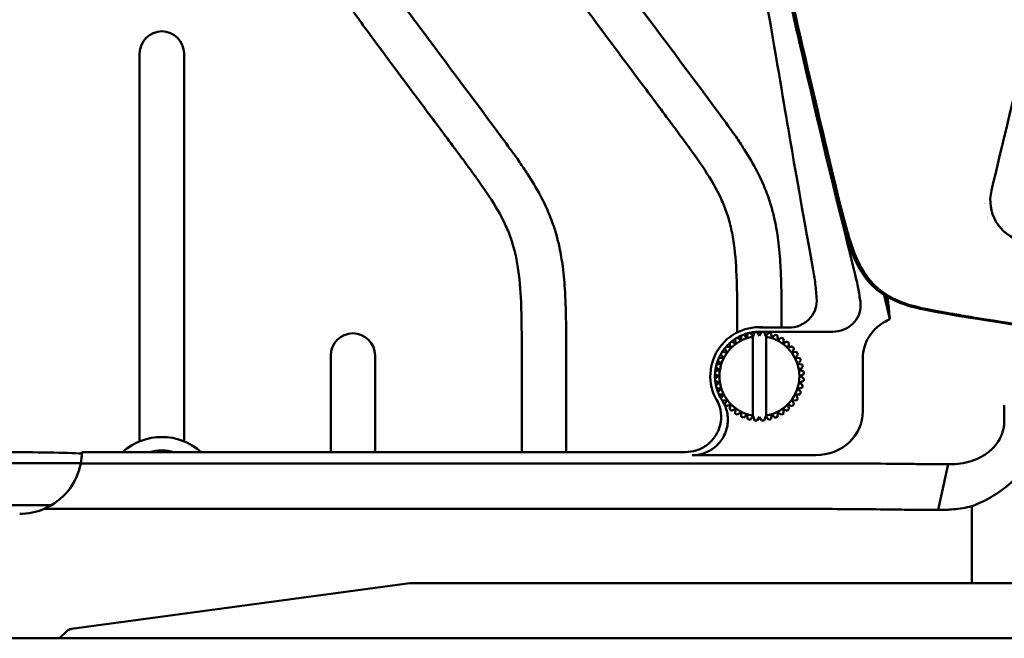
# Model space of a CAD drawing. Header units: millimetres. Extents: x 0 to 6049, y -120 to 1682.
# Tile 46 of 256: x 361 to 472, y 998 to 1068. Entities that reach past the tile are written whole.
import ezdxf

# ---------------------------------------------------------------- set-up
doc = ezdxf.new("R2010")
doc.units = ezdxf.units.MM
doc.header["$LTSCALE"] = 2
doc.layers.add('Sichtbar (ISO)', color=7, linetype='Continuous', lineweight=50)

msp = doc.modelspace()

# ---------------------------------------------------------------- linework, layer by layer
at = {"layer": 'Sichtbar (ISO)'}
for p, q in [((374.523, 1020.653), (374.523, 1064.309)), ((379.523, 1064.309), (379.523, 1020.653)), ((458.333, 1037.117), (458.973, 1034.391)), ((441.773, 1032.917), (441.773, 1033.604)), ((442.968, 1032.817), (442.968, 1032.817)), ((443.56, 1032.495), (443.739, 1032.962)), ((443.739, 1032.962), (443.739, 1032.962)), ((444.023, 1032.985), (444.273, 1032.552)), ((447.562, 1033.462), (444.273, 1033.462)), ((444.273, 1032.991), (452.518, 1032.991)), ((444.273, 1032.552), (444.523, 1032.985)), ((444.523, 1032.985), (444.523, 1032.985)), ((444.808, 1032.962), (444.987, 1032.495)), ((445.301, 1032.884), (445.301, 1032.884)), ((446.773, 1033.604), (446.773, 1033.462)), ((440.919, 1031.699), (440.919, 1031.699)), ((441.54, 1032.178), (441.54, 1032.178)), ((442.229, 1032.554), (442.229, 1032.554)), ((443.56, 1032.495), (443.523, 1032.541)), ((443.523, 1032.428), (443.523, 1023.554)), ((444.987, 1032.495), (445.023, 1032.541)), ((445.023, 1023.441), (445.023, 1032.541)), ((445.023, 1032.541), (445.023, 1032.541)), ((445.023, 1032.428), (445.023, 1023.554)), ((446.054, 1032.663), (446.054, 1032.663)), ((446.763, 1032.327), (446.763, 1032.327)), ((447.411, 1031.884), (447.411, 1031.884)), ((417.523, 1019.452), (417.523, 1030.615)), ((422.523, 1030.615), (422.523, 1019.452)), ((440.086, 1030.724), (440.584, 1030.672)), ((440.38, 1031.128), (440.38, 1031.128)), ((440.565, 1031.345), (441.048, 1031.216)), ((448.46, 1030.724), (447.963, 1030.672)), ((447.963, 1030.672), (448.46, 1030.724)), ((447.981, 1031.345), (447.981, 1031.345)), ((448.46, 1030.724), (448.46, 1030.724)), ((396.023, 1019.452), (396.023, 1030.322)), ((401.023, 1030.322), (401.023, 1019.452)), ((439.601, 1029.772), (439.601, 1029.772)), ((439.71, 1030.035), (440.21, 1030.061)), ((439.937, 1030.481), (439.937, 1030.481)), ((448.337, 1030.061), (448.836, 1030.035)), ((455.92, 1024.053), (455.92, 1029.979)), ((439.302, 1028.525), (439.302, 1028.525)), ((439.38, 1029.019), (439.38, 1029.019)), ((439.447, 1029.296), (439.447, 1029.296)), ((439.769, 1028.704), (439.769, 1028.704)), ((439.936, 1029.4), (439.936, 1029.4)), ((448.611, 1029.4), (449.1, 1029.296)), ((439.28, 1028.241), (439.28, 1028.241)), ((439.28, 1027.741), (439.28, 1027.741)), ((439.302, 1027.457), (439.302, 1027.457)), ((439.713, 1027.991), (439.713, 1027.991)), ((439.769, 1027.277), (439.769, 1027.277)), ((439.38, 1026.963), (439.38, 1026.963)), ((439.447, 1026.685), (439.447, 1026.685)), ((439.447, 1026.685), (439.447, 1026.685)), ((439.936, 1026.581), (439.447, 1026.685)), ((439.601, 1026.21), (439.601, 1026.21)), ((439.936, 1026.581), (439.936, 1026.581)), ((440.21, 1025.92), (439.71, 1025.946)), ((439.937, 1025.501), (439.937, 1025.501)), ((440.584, 1025.31), (440.086, 1025.258)), ((448.46, 1025.258), (447.963, 1025.31)), ((448.836, 1025.946), (448.337, 1025.92)), ((440.38, 1024.853), (440.38, 1024.853)), ((440.919, 1024.283), (440.919, 1024.283)), ((447.411, 1024.098), (447.411, 1024.098)), ((447.498, 1024.766), (447.981, 1024.636)), ((447.981, 1024.636), (447.498, 1024.766)), ((447.981, 1024.636), (447.981, 1024.636)), ((471.831, 1022.961), (471.831, 1024.464)), ((441.54, 1023.804), (441.54, 1023.804)), ((442.229, 1023.428), (442.229, 1023.428)), ((442.968, 1023.164), (442.968, 1023.164)), ((443.56, 1023.486), (443.523, 1023.441)), ((443.739, 1023.019), (443.56, 1023.486)), ((443.739, 1023.019), (443.739, 1023.019)), ((444.273, 1023.43), (444.023, 1022.997)), ((444.523, 1022.997), (444.273, 1023.43)), ((444.523, 1022.997), (444.523, 1022.997)), ((444.987, 1023.486), (444.808, 1023.019)), ((444.987, 1023.486), (445.023, 1023.441)), ((445.023, 1023.441), (445.023, 1023.441)), ((445.301, 1023.098), (445.301, 1023.098)), ((446.054, 1023.319), (446.054, 1023.319)), ((446.763, 1023.655), (446.763, 1023.655)), ((368.023, 1019.452), (435.962, 1019.452)), ((436.721, 1019.098), (450.618, 1019.098)), ((367.903, 1018.2), (353.523, 1018.2)), ((367.9, 1018.181), (450.219, 1018.181)), ((465.51, 1018.076), (464.394, 1012.945)), ((353.523, 1013.491), (364.629, 1013.491)), ((363.767, 1013.051), (450.219, 1013.051)), ((363.767, 1013.051), (363.767, 1013.051)), ((468.172, 1013.35), (468.172, 1004.691)), ((366.86, 999.539), (404.916, 1004.691)), ((404.916, 1004.691), (450.219, 1004.691)), ((450.219, 1004.691), (458.937, 1004.691)), ((466.117, 1004.691), (458.937, 1004.691)), ((468.172, 1004.691), (466.117, 1004.691)), ((535.875, 1004.691), (468.172, 1004.691)), ((365.504, 998.491), (327.023, 998.491)), ((366.28, 999.255), (365.504, 998.491)), ((365.504, 998.491), (371.721, 998.491)), ((371.721, 998.491), (384.523, 998.491)), ((384.523, 998.491), (619.523, 998.491))]:
    msp.add_line(p, q, dxfattribs=at)
for centre, radius, start, end in [((377.023, 1064.309), 2.5, 0, 180), ((467.023, 1050.491), 4, 26.25252, 26.25429), ((467.023, 1050.491), 4, 311.19382, 311.19477), ((467.023, 1050.491), 4, 321.64499, 321.64661), ((467.023, 1050.491), 5.5, 302.30501, 302.3052), ((398.523, 1030.322), 2.5, 0, 180), ((444.273, 1027.991), 5.524, 82.10383, 213.77581), ((444.273, 1027.991), 5, 105.13404, 110.866), ((444.273, 1027.991), 5, 101.86598, 105.13402), ((444.273, 1027.991), 5, 96.13404, 101.866), ((444.273, 1027.991), 5, 92.86598, 96.13402), ((444.273, 1027.991), 5, 89.99968, 92.86551), ((444.273, 1027.991), 5, 83.86598, 87.13402), ((444.273, 1027.991), 5, 74.86598, 78.13402), ((444.273, 1027.991), 4.5, 99.59407, 260.40593), ((444.273, 1027.991), 5, 132.13403, 137.866), ((444.273, 1027.991), 5, 128.86598, 132.13402), ((444.273, 1027.991), 5, 123.13403, 128.866), ((444.273, 1027.991), 5, 119.86598, 123.13402), ((444.273, 1027.991), 5, 114.13403, 119.866), ((444.273, 1027.991), 5, 110.86598, 114.13402), ((444.273, 1027.991), 4.5, 279.59407, 80.40593), ((444.273, 1027.991), 5, 65.86598, 69.13402), ((444.273, 1027.991), 5, 56.86598, 60.13402), ((444.273, 1027.991), 5, 47.86598, 51.13402), ((444.273, 1027.991), 5, 146.86598, 150.13402), ((444.273, 1027.991), 5, 141.13403, 146.866), ((444.273, 1027.991), 5, 137.86598, 141.13402), ((444.273, 1027.991), 5, 38.86598, 42.13402), ((444.273, 1027.991), 5, 29.86598, 33.13402), ((444.273, 1027.991), 5, 159.13402, 164.86599), ((444.273, 1027.991), 5, 155.86598, 159.13402), ((444.273, 1027.991), 5, 150.13403, 155.86599), ((444.273, 1027.991), 5, 20.86598, 24.13402), ((444.273, 1027.991), 5, 173.86598, 177.13402), ((444.273, 1027.991), 5, 168.13402, 173.86599), ((444.273, 1027.991), 5, 164.86598, 168.13402), ((444.273, 1027.991), 5, 11.86598, 15.13402), ((444.273, 1027.991), 5, 2.86598, 6.13402), ((444.273, 1027.991), 5, 177.13402, 182.86599), ((444.273, 1027.991), 5, 182.86598, 186.13402), ((444.273, 1027.991), 5, 186.13402, 191.86598), ((444.273, 1027.991), 5, 353.86598, 357.13402), ((444.273, 1027.991), 5, 191.86598, 195.13402), ((444.273, 1027.991), 5, 195.13401, 200.86598), ((444.273, 1027.991), 5, 200.86598, 204.13402), ((444.273, 1027.991), 5, 335.86598, 339.13402), ((444.273, 1027.991), 5, 344.86598, 348.13402), ((444.273, 1027.991), 5, 204.13401, 209.86598), ((444.273, 1027.991), 5, 209.86598, 213.13402), ((444.273, 1027.991), 5, 326.86598, 330.13402), ((444.273, 1027.991), 5, 218.86598, 222.13402), ((444.273, 1027.991), 5, 227.86598, 231.13402), ((444.273, 1027.991), 5, 308.86598, 312.13402), ((444.273, 1027.991), 5, 317.86598, 321.13402), ((444.273, 1027.991), 5, 236.86598, 240.13402), ((444.273, 1027.991), 5, 245.86598, 249.13402), ((444.273, 1027.991), 5, 254.86598, 258.13402), ((444.273, 1027.991), 5, 263.86598, 267.13402), ((444.273, 1027.991), 5, 272.86598, 276.13402), ((444.273, 1027.991), 5, 281.86598, 285.13402), ((444.273, 1027.991), 5, 290.86598, 294.13402), ((444.273, 1027.991), 5, 299.86598, 303.13402), ((377.023, 1014.491), 6.65, 48.24275, 131.75725), ((377.023, 1014.491), 5.15, 74.41796, 105.58204), ((361.023, 1019.491), 7, 270.00009, 293.07291), ((361.023, 1019.491), 7, 270, 293.07291)]:
    msp.add_arc(centre, radius, start, end, dxfattribs=at)
for centre, major_axis, ratio, start_param, end_param in [((450.568, 1024.1), (5.341, -0.366), 0.9340121, 4.7856883, 6.3472179), ((359.023, 1019.177), (10, 0), 0.0261859, 0.4516806, 1.5707954), ((361.023, 1019.491), (-4.95, -4.95), 0.9999629, 2.1680268, 2.3505739), ((361.023, 1019.491), (-4.95, -4.95), 0.9999629, 2.170735, 2.3276192), ((361.023, 1019.491), (-4.95, -4.95), 0.9999995, 1.1880997, 2.1680364), ((366.998, 998.548), (-1.015, 0), 0.9848078, 4.8489904, 5.4977871)]:
    msp.add_ellipse(centre, major_axis=major_axis, ratio=ratio, start_param=start_param, end_param=end_param, dxfattribs=at)
for points, knots in [([(440.513, 1096.95), (441.556, 1090.857), (443.026, 1082.306), (447.563, 1055.637), (447.711, 1054.435), (450.297, 1040.156)], [-8.1157088, -8.1157088, -8.1157088, -8.1157088, -4.3532592, -4.3532592, -0.0000019, -0.0000019, -0.0000019, -0.0000019]), ([(451.11, 1055.605), (450.359, 1058.783), (449.539, 1062.324), (446.155, 1076.958), (443.597, 1088.051), (441.613, 1096.846)], [-2.3383381, -2.3383381, -2.3383381, -2.3383381, -1.7084464, -1.7084464, -0.7115825, -0.7115825, -0.7115825, -0.7115825]), ([(499.124, 1029.916), (465.392, 1034.858), (459.134, 1035.899), (455.023, 1039.72), (452.88, 1047.691), (444.37, 1084.7), (441.618, 1096.847)], [0, 0, 0, 0, 0.21405303, 0.43408641, 0.6541198, 0.85655559, 0.85655559, 0.85655559, 0.85655559]), ([(441.847, 1096.851), (442.443, 1094.215), (443.142, 1091.139), (445.231, 1082.007), (446.589, 1076.109), (449.816, 1062.178), (452.866, 1049.089), (454.363, 1043.575), (454.868, 1041.763), (456.442, 1038.992), (457.168, 1038.214), (458.763, 1036.975), (459.711, 1036.522), (461.337, 1035.937), (462.339, 1035.667), (465.248, 1035.138), (465.835, 1035.036), (466.894, 1034.854), (467.598, 1034.734), (472.044, 1034.006), (477.373, 1033.19), (488.59, 1031.499), (495.41, 1030.479), (499.068, 1029.932)], [1.217043, 1.217043, 1.217043, 1.217043, 1.4523194, 1.4523194, 1.8115892, 1.8115892, 2.3558863, 2.3558863, 2.6151444, 2.6151444, 2.8040703, 2.8040703, 3.0213243, 3.0213243, 3.2054765, 3.2054765, 3.2452879, 3.2452879, 3.3076477, 3.3076477, 3.6138421, 3.6138421, 3.8534202, 3.8534202, 3.8534202, 3.8534202]), ([(470.387, 1048.89), (471.671, 1054.238), (472.953, 1059.576), (474.231, 1064.903), (475.51, 1070.23), (476.786, 1075.546), (478.06, 1080.852), (478.118, 1081.093), (478.175, 1081.334), (478.233, 1081.575), (479.449, 1086.639), (480.662, 1091.693), (481.874, 1096.737)], [0, 0, 0, 0, 0.3333333, 0.3333333, 0.3333333, 0.6666667, 0.6666667, 0.6666667, 0.6818087, 0.6818087, 0.6818087, 1, 1, 1, 1]), ([(441.773, 1033.604), (441.773, 1035.516), (441.78, 1038.799), (441.489, 1042.697), (441.021, 1045.011), (440.57, 1046.522), (439.747, 1048.576), (438.443, 1050.774), (437.066, 1052.756), (435.968, 1054.271), (434.177, 1056.687), (430.511, 1061.616), (426.714, 1066.672), (423.206, 1071.447), (421.17, 1074.426), (419.633, 1077.454), (418.719, 1080.53), (418.399, 1083.13), (418.269, 1086.407), (418.273, 1088.431), (418.273, 1089.766)], [0, 0, 0, 0, 0.0912872, 0.1566356, 0.1863172, 0.2037018, 0.2318928, 0.2915926, 0.325185, 0.3469854, 0.3807659, 0.4685168, 0.6397604, 0.6820993, 0.7508886, 0.8116364, 0.843424, 0.9034672, 0.9362744, 1, 1, 1, 1]), ([(423.273, 1089.766), (423.273, 1088.393), (423.27, 1086.547), (423.37, 1084.049), (423.525, 1082.366), (423.871, 1080.63), (424.463, 1078.999), (425.341, 1077.311), (426.452, 1075.549), (427.785, 1073.646), (429.368, 1071.493), (433.295, 1066.209), (437.43, 1060.705), (441.187, 1055.6), (442.655, 1053.426), (443.897, 1051.368), (444.976, 1049.062), (445.643, 1047.074), (446.093, 1045.239), (446.451, 1043.085), (446.659, 1040.629), (446.777, 1037.39), (446.773, 1035.114), (446.773, 1033.604)], [0, 0, 0, 0, 0.0655172, 0.0881031, 0.1192752, 0.1461621, 0.1723561, 0.201837, 0.2367426, 0.2716348, 0.3125572, 0.3640755, 0.5854125, 0.6406541, 0.6661473, 0.7104263, 0.7551941, 0.7873139, 0.8103575, 0.8453065, 0.8914211, 0.9279006, 1, 1, 1, 1]), ([(417.523, 1030.615), (417.523, 1032.528), (417.53, 1035.811), (417.239, 1039.709), (416.771, 1042.023), (416.32, 1043.534), (415.497, 1045.588), (414.193, 1047.786), (412.816, 1049.768), (411.718, 1051.283), (409.927, 1053.699), (406.261, 1058.628), (402.464, 1063.684), (398.956, 1068.459), (396.92, 1071.438), (395.383, 1074.466), (394.469, 1077.542), (394.149, 1080.142), (394.019, 1083.419), (394.023, 1085.443), (394.023, 1086.778)], [0, 0, 0, 0, 0.0912872, 0.1566356, 0.1863172, 0.2037018, 0.2318928, 0.2915926, 0.325185, 0.3469854, 0.3807659, 0.4685168, 0.6397604, 0.6820993, 0.7508886, 0.8116364, 0.843424, 0.9034672, 0.9362744, 1, 1, 1, 1]), ([(399.023, 1086.778), (399.023, 1085.405), (399.02, 1083.559), (399.12, 1081.061), (399.275, 1079.378), (399.621, 1077.642), (400.213, 1076.011), (401.091, 1074.323), (402.202, 1072.561), (403.535, 1070.658), (405.118, 1068.505), (409.045, 1063.221), (413.18, 1057.717), (416.937, 1052.612), (418.405, 1050.438), (419.647, 1048.379), (420.726, 1046.074), (421.393, 1044.086), (421.843, 1042.251), (422.201, 1040.097), (422.409, 1037.641), (422.527, 1034.401), (422.523, 1032.126), (422.523, 1030.615)], [0, 0, 0, 0, 0.0655172, 0.0881031, 0.1192752, 0.1461621, 0.1723561, 0.201837, 0.2367426, 0.2716348, 0.3125572, 0.3640755, 0.5854125, 0.6406541, 0.6661473, 0.7104263, 0.7551941, 0.7873139, 0.8103575, 0.8453065, 0.8914211, 0.9279006, 1, 1, 1, 1]), ([(473.723, 1043.211), (472.557, 1043.54), (471.51, 1044.349), (470.899, 1045.399), (470.287, 1046.448), (470.11, 1047.737), (470.387, 1048.89)], [0, 0, 0, 0, 0.5, 0.5, 0.5, 1, 1, 1, 1]), ([(450.72, 1036.589), (450.686, 1037.186), (450.634, 1037.781), (450.492, 1038.971), (450.403, 1039.565), (450.297, 1040.156)], [-0.3594688, -0.3594688, -0.3594688, -0.3594688, -0.18012366, -0.18012366, -0.0000019, -0.0000019, -0.0000019, -0.0000019]), ([(455.642, 1036.345), (455.57, 1036.867), (455.484, 1037.386), (455.286, 1038.419), (455.173, 1038.933), (455.047, 1039.444)], [0.00000226, 0.00000226, 0.00000226, 0.00000226, 0.15785096, 0.15785096, 0.31569903, 0.31569903, 0.31569903, 0.31569903]), ([(450.72, 1036.589), (450.723, 1036.547), (450.724, 1036.505), (450.725, 1036.464), (450.73, 1036.101), (450.646, 1035.674), (450.363, 1034.996), (450.109, 1034.628), (449.565, 1034.098), (449.174, 1033.847), (448.44, 1033.552), (447.965, 1033.462), (447.562, 1033.462)], [-0.01229053, -0.01229053, -0.01229053, -0.01229053, 0, 0, 0, 0.10878537, 0.10878537, 0.22048454, 0.22048454, 0.33672611, 0.33672611, 0.45762173, 0.45762173, 0.45762173, 0.45762173]), ([(455.642, 1036.345), (455.657, 1036.225), (455.667, 1036.105), (455.669, 1035.992), (455.673, 1035.629), (455.59, 1035.202), (455.307, 1034.523), (455.054, 1034.155), (454.511, 1033.625), (454.121, 1033.375), (453.391, 1033.081), (452.919, 1032.991), (452.518, 1032.991)], [1.80021845, 1.80021845, 1.80021845, 1.80021845, 1.83413212, 1.83413212, 1.83413212, 1.94306783, 1.94306783, 2.05470501, 2.05470501, 2.17058117, 2.17058117, 2.29081775, 2.29081775, 2.29081775, 2.29081775]), ([(458.85, 1035.668), (458.85, 1035.697), (458.845, 1035.744), (458.825, 1035.893), (458.807, 1036.002), (458.745, 1036.349), (458.692, 1036.62), (458.627, 1036.94)], [0.00002184, 0.00002184, 0.00002184, 0.00002184, 0.07551287, 0.07551287, 0.16880994, 0.16880994, 0.31338762, 0.31338762, 0.31338762, 0.31338762]), ([(458.973, 1034.391), (458.932, 1034.691), (458.901, 1034.951), (458.86, 1035.374), (458.85, 1035.544), (458.85, 1035.668)], [-0.66749659, -0.66749659, -0.66749659, -0.66749659, -0.32759545, -0.32759545, -0.00000214, -0.00000214, -0.00000214, -0.00000214]), ([(455.92, 1029.979), (455.92, 1030.431), (455.985, 1030.88), (456.253, 1031.782), (456.466, 1032.224), (457.015, 1033.02), (457.344, 1033.369), (458.1, 1033.967), (458.523, 1034.209), (458.973, 1034.391)], [-0.57164505, -0.57164505, -0.57164505, -0.57164505, -0.43594971, -0.43594971, -0.28910683, -0.28910683, -0.14561376, -0.14561376, -0.00000685, -0.00000685, -0.00000685, -0.00000685]), ([(442.968, 1032.817), (442.956, 1032.761), (442.932, 1032.65), (442.898, 1032.487), (442.875, 1032.381), (442.864, 1032.328)], [0, 0, 0, 0, 0.33333333, 0.66666667, 0.9998945, 0.9998945, 0.9998945, 0.9998945]), ([(443.739, 1032.962), (443.718, 1032.909), (443.678, 1032.803), (443.618, 1032.647), (443.579, 1032.546), (443.56, 1032.495)], [0, 0, 0, 0, 0.33333333, 0.66666667, 0.99991036, 0.99991036, 0.99991036, 0.99991036]), ([(444.523, 1032.985), (444.495, 1032.935), (444.438, 1032.837), (444.355, 1032.692), (444.3, 1032.598), (444.273, 1032.552)], [0, 0, 0, 0, 0.33333333, 0.66666667, 0.99989868, 0.99989868, 0.99989868, 0.99989868]), ([(445.301, 1032.884), (445.265, 1032.839), (445.194, 1032.751), (445.089, 1032.622), (445.021, 1032.537), (444.987, 1032.495)], [0, 0, 0, 0, 0.33333333, 0.66666667, 0.9998895, 0.9998895, 0.9998895, 0.9998895]), ([(440.919, 1031.699), (440.934, 1031.643), (440.963, 1031.534), (441.006, 1031.373), (441.034, 1031.268), (441.048, 1031.216)], [0, 0, 0, 0, 0.33333333, 0.66666667, 0.99996588, 0.99996588, 0.99996588, 0.99996588]), ([(441.54, 1032.178), (441.546, 1032.121), (441.558, 1032.008), (441.576, 1031.842), (441.587, 1031.734), (441.593, 1031.681)], [0, 0, 0, 0, 0.33333333, 0.66666667, 0.99994042, 0.99994042, 0.99994042, 0.99994042]), ([(442.229, 1032.554), (442.226, 1032.497), (442.22, 1032.383), (442.211, 1032.217), (442.206, 1032.108), (442.203, 1032.055)], [0, 0, 0, 0, 0.33333333, 0.66666667, 0.99991643, 0.99991643, 0.99991643, 0.99991643]), ([(446.054, 1032.663), (446.012, 1032.625), (445.927, 1032.549), (445.803, 1032.437), (445.723, 1032.364), (445.683, 1032.328)], [0, 0, 0, 0, 0.33333333, 0.66666667, 0.99983712, 0.99983712, 0.99983712, 0.99983712]), ([(446.763, 1032.327), (446.715, 1032.296), (446.62, 1032.234), (446.48, 1032.143), (446.389, 1032.084), (446.344, 1032.055)], [0, 0, 0, 0, 0.33333333, 0.66666667, 0.99983213, 0.99983213, 0.99983213, 0.99983213]), ([(447.411, 1031.884), (447.358, 1031.861), (447.255, 1031.814), (447.103, 1031.747), (447.003, 1031.702), (446.954, 1031.681)], [0, 0, 0, 0, 0.33333333, 0.66666667, 0.99983128, 0.99983128, 0.99983128, 0.99983128]), ([(440.38, 1031.128), (440.404, 1031.076), (440.45, 1030.972), (440.517, 1030.82), (440.562, 1030.721), (440.584, 1030.672)], [0, 0, 0, 0, 0.33333333, 0.66666667, 0.99999218, 0.99999218, 0.99999218, 0.99999218]), ([(447.981, 1031.345), (447.926, 1031.33), (447.816, 1031.301), (447.655, 1031.258), (447.55, 1031.23), (447.498, 1031.216)], [0, 0, 0, 0, 0.33333333, 0.66666667, 0.99983458, 0.99983458, 0.99983458, 0.99983458]), ([(439.472, 1025.367), (439.668, 1025.009), (439.807, 1024.624), (439.977, 1023.768), (439.987, 1023.3), (439.839, 1022.335), (439.665, 1021.849), (439.141, 1020.966), (438.794, 1020.577), (438.018, 1019.988), (437.607, 1019.775), (436.778, 1019.514), (436.371, 1019.452), (435.962, 1019.452)], [0.000001, 0.000001, 0.000001, 0.000001, 0.12232061, 0.12232061, 0.26173104, 0.26173104, 0.41522073, 0.41522073, 0.56986661, 0.56986661, 0.70768083, 0.70768083, 0.83045785, 0.83045785, 0.83045785, 0.83045785]), ([(436.721, 1019.098), (437.146, 1019.098), (437.569, 1019.166), (438.444, 1019.453), (438.882, 1019.694), (439.662, 1020.335), (439.992, 1020.734), (440.482, 1021.636), (440.638, 1022.13), (440.753, 1023.132), (440.717, 1023.63), (440.483, 1024.521), (440.31, 1024.914), (440.078, 1025.271)], [0.00001565, 0.00001565, 0.00001565, 0.00001565, 0.1275597, 0.1275597, 0.27629712, 0.27629712, 0.43036234, 0.43036234, 0.58436241, 0.58436241, 0.73294525, 0.73294525, 0.86076689, 0.86076689, 0.86076689, 0.86076689]), ([(440.21, 1025.92), (440.18, 1025.875), (440.121, 1025.784), (440.03, 1025.644), (439.969, 1025.549), (439.937, 1025.501)], [0.00000102, 0.00000102, 0.00000102, 0.00000102, 0.33333333, 0.66666667, 1, 1, 1, 1]), ([(440.584, 1025.31), (440.562, 1025.261), (440.517, 1025.162), (440.45, 1025.009), (440.404, 1024.906), (440.38, 1024.853)], [0.00002745, 0.00002745, 0.00002745, 0.00002745, 0.33333333, 0.66666667, 1, 1, 1, 1]), ([(441.048, 1024.766), (441.034, 1024.714), (441.006, 1024.609), (440.963, 1024.448), (440.934, 1024.338), (440.919, 1024.283)], [0.0000532, 0.0000532, 0.0000532, 0.0000532, 0.33333333, 0.66666667, 1, 1, 1, 1]), ([(441.593, 1024.301), (441.587, 1024.248), (441.576, 1024.139), (441.558, 1023.974), (441.546, 1023.861), (441.54, 1023.804)], [0.00007764, 0.00007764, 0.00007764, 0.00007764, 0.33333333, 0.66666667, 1, 1, 1, 1]), ([(446.954, 1024.301), (447.003, 1024.279), (447.103, 1024.235), (447.255, 1024.167), (447.358, 1024.121), (447.411, 1024.098)], [0.00016679, 0.00016679, 0.00016679, 0.00016679, 0.33333333, 0.66666667, 1, 1, 1, 1]), ([(471.842, 1024.742), (471.839, 1024.696), (471.836, 1024.65), (471.832, 1024.557), (471.831, 1024.51), (471.831, 1024.464)], [-0.027892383, -0.027892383, -0.027892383, -0.027892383, -0.013947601, -0.013947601, -0.000003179, -0.000003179, -0.000003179, -0.000003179]), ([(442.203, 1023.927), (442.206, 1023.873), (442.211, 1023.765), (442.22, 1023.598), (442.226, 1023.485), (442.229, 1023.428)], [0.00010018, 0.00010018, 0.00010018, 0.00010018, 0.33333333, 0.66666667, 1, 1, 1, 1]), ([(442.864, 1023.653), (442.875, 1023.601), (442.898, 1023.494), (442.932, 1023.331), (442.956, 1023.22), (442.968, 1023.164)], [0.00012024, 0.00012024, 0.00012024, 0.00012024, 0.33333333, 0.66666667, 1, 1, 1, 1]), ([(443.56, 1023.486), (443.579, 1023.436), (443.618, 1023.335), (443.678, 1023.179), (443.718, 1023.073), (443.739, 1023.019)], [0.00009862, 0.00009862, 0.00009862, 0.00009862, 0.33333333, 0.66666667, 1, 1, 1, 1]), ([(444.273, 1023.43), (444.3, 1023.384), (444.355, 1023.289), (444.438, 1023.145), (444.495, 1023.047), (444.523, 1022.997)], [0.00010848, 0.00010848, 0.00010848, 0.00010848, 0.33333333, 0.66666667, 1, 1, 1, 1]), ([(444.987, 1023.486), (445.021, 1023.444), (445.089, 1023.36), (445.194, 1023.23), (445.265, 1023.142), (445.301, 1023.098)], [0.00011566, 0.00011566, 0.00011566, 0.00011566, 0.33333333, 0.66666667, 1, 1, 1, 1]), ([(445.683, 1023.653), (445.723, 1023.617), (445.803, 1023.545), (445.927, 1023.433), (446.012, 1023.357), (446.054, 1023.319)], [0.0001671, 0.0001671, 0.0001671, 0.0001671, 0.33333333, 0.66666667, 1, 1, 1, 1]), ([(446.344, 1023.927), (446.389, 1023.898), (446.48, 1023.839), (446.62, 1023.748), (446.715, 1023.686), (446.763, 1023.655)], [0.00016903, 0.00016903, 0.00016903, 0.00016903, 0.33333333, 0.66666667, 1, 1, 1, 1]), ([(471.719, 1021.967), (471.758, 1022.13), (471.786, 1022.294), (471.824, 1022.627), (471.833, 1022.794), (471.831, 1022.961)], [-0.1003904, -0.1003904, -0.1003904, -0.1003904, -0.05017966, -0.05017966, -0.00000996, -0.00000996, -0.00000996, -0.00000996]), ([(466.317, 1018.098), (466.713, 1018.128), (467.102, 1018.184), (467.897, 1018.362), (468.301, 1018.487), (468.861, 1018.723), (469.027, 1018.801), (469.493, 1019.047), (469.786, 1019.234), (470.264, 1019.611), (470.455, 1019.785), (470.879, 1020.239), (471.12, 1020.554), (471.409, 1021.091), (471.486, 1021.258), (471.584, 1021.514), (471.614, 1021.6), (471.671, 1021.78), (471.697, 1021.873), (471.719, 1021.967)], [-0.82949159, -0.82949159, -0.82949159, -0.82949159, -0.67822086, -0.67822086, -0.52162523, -0.52162523, -0.45475152, -0.45475152, -0.33047709, -0.33047709, -0.23861914, -0.23861914, -0.11156076, -0.11156076, -0.05662532, -0.05662532, -0.02906672, -0.02906672, -0.0000258, -0.0000258, -0.0000258, -0.0000258]), ([(475.706, 1021.135), (475.586, 1020.588), (475.37, 1019.817), (474.293, 1017.852), (473.74, 1017.177), (472.753, 1016.124), (471.995, 1015.43), (470.079, 1014.189), (469.142, 1013.722), (468.172, 1013.35)], [0.00028891, 0.00028891, 0.00028891, 0.00028891, 0.16785162, 0.16785162, 0.32549188, 0.32549188, 0.51194612, 0.51194612, 0.66666481, 0.66666481, 0.66666481, 0.66666481]), ([(461.173, 1018.116), (459.468, 1018.137), (457.685, 1018.154), (453.993, 1018.176), (452.113, 1018.181), (450.219, 1018.181)], [0.0001086, 0.0001086, 0.0001086, 0.0001086, 0.5683735, 0.5683735, 1.1366001, 1.1366001, 1.1366001, 1.1366001]), ([(465.51, 1018.076), (464.762, 1018.081), (464.023, 1018.086), (462.574, 1018.099), (461.865, 1018.107), (461.173, 1018.116)], [0.00008023, 0.00008023, 0.00008023, 0.00008023, 0.23014246, 0.23014246, 0.46024313, 0.46024313, 0.46024313, 0.46024313]), ([(466.317, 1018.098), (466.18, 1018.088), (466.044, 1018.082), (465.775, 1018.074), (465.642, 1018.074), (465.51, 1018.076)], [0.000010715, 0.000010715, 0.000010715, 0.000010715, 0.046683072, 0.046683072, 0.093445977, 0.093445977, 0.093445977, 0.093445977]), ([(450.219, 1013.051), (451.724, 1013.053), (453.224, 1013.044), (456.158, 1013.022), (457.582, 1013.008), (458.937, 1012.985)], [0.00006929, 0.00006929, 0.00006929, 0.00006929, 0.45151771, 0.45151771, 0.90300658, 0.90300658, 0.90300658, 0.90300658]), ([(458.937, 1012.985), (459.806, 1012.974), (460.698, 1012.966), (462.522, 1012.953), (463.451, 1012.948), (464.394, 1012.945)], [-0.57940336, -0.57940336, -0.57940336, -0.57940336, -0.28972202, -0.28972202, -0.00004197, -0.00004197, -0.00004197, -0.00004197]), ([(464.394, 1012.945), (464.679, 1012.943), (464.966, 1012.948), (465.54, 1012.969), (465.829, 1012.986), (466.117, 1013.009)], [-0.17560556, -0.17560556, -0.17560556, -0.17560556, -0.08788565, -0.08788565, -0.00004746, -0.00004746, -0.00004746, -0.00004746]), ([(466.117, 1013.009), (466.486, 1013.044), (466.814, 1013.086), (467.501, 1013.2), (467.838, 1013.269), (468.172, 1013.35)], [-0.21089372, -0.21089372, -0.21089372, -0.21089372, -0.10378081, -0.10378081, -0.000001, -0.000001, -0.000001, -0.000001])]:
    msp.add_open_spline(points, degree=3, knots=knots, dxfattribs=at)
for points in [[(455.047, 1039.444), (454.272, 1042.581), (453.66, 1045.065), (453.138, 1047.197)], [(442.864, 1032.328), (442.875, 1032.381), (442.898, 1032.487), (442.932, 1032.65), (442.956, 1032.761), (442.968, 1032.817)], [(443.245, 1032.884), (443.277, 1032.845), (443.34, 1032.767), (443.433, 1032.653), (443.493, 1032.578), (443.523, 1032.541)], [(445.023, 1032.541), (445.053, 1032.578), (445.114, 1032.653), (445.207, 1032.767), (445.27, 1032.845), (445.301, 1032.884)], [(445.579, 1032.817), (445.591, 1032.761), (445.614, 1032.65), (445.649, 1032.487), (445.672, 1032.381), (445.683, 1032.328)], [(441.048, 1031.216), (441.035, 1031.268), (441.006, 1031.373), (440.963, 1031.534), (440.934, 1031.643), (440.919, 1031.699)], [(441.136, 1031.884), (441.188, 1031.861), (441.292, 1031.814), (441.444, 1031.747), (441.543, 1031.702), (441.593, 1031.681)], [(441.593, 1031.681), (441.587, 1031.734), (441.576, 1031.842), (441.558, 1032.008), (441.546, 1032.121), (441.54, 1032.178)], [(441.783, 1032.327), (441.832, 1032.296), (441.927, 1032.234), (442.066, 1032.143), (442.158, 1032.084), (442.203, 1032.054)], [(442.203, 1032.054), (442.206, 1032.108), (442.211, 1032.217), (442.22, 1032.383), (442.226, 1032.497), (442.229, 1032.554)], [(442.492, 1032.663), (442.535, 1032.625), (442.619, 1032.549), (442.743, 1032.437), (442.824, 1032.364), (442.864, 1032.328)], [(445.683, 1032.328), (445.723, 1032.364), (445.803, 1032.437), (445.927, 1032.549), (446.012, 1032.625), (446.054, 1032.663)], [(446.318, 1032.554), (446.321, 1032.497), (446.327, 1032.383), (446.335, 1032.217), (446.341, 1032.108), (446.344, 1032.054)], [(446.344, 1032.054), (446.389, 1032.084), (446.48, 1032.143), (446.62, 1032.234), (446.715, 1032.296), (446.763, 1032.327)], [(447.006, 1032.178), (447, 1032.121), (446.989, 1032.008), (446.971, 1031.842), (446.96, 1031.734), (446.954, 1031.681)], [(446.954, 1031.681), (447.003, 1031.702), (447.103, 1031.747), (447.255, 1031.814), (447.358, 1031.861), (447.411, 1031.884)], [(447.628, 1031.699), (447.613, 1031.643), (447.583, 1031.534), (447.54, 1031.373), (447.512, 1031.268), (447.498, 1031.216)], [(440.584, 1030.672), (440.562, 1030.721), (440.518, 1030.82), (440.45, 1030.972), (440.404, 1031.076), (440.38, 1031.128)], [(447.498, 1031.216), (447.55, 1031.23), (447.655, 1031.258), (447.816, 1031.301), (447.926, 1031.33), (447.981, 1031.345)], [(448.166, 1031.128), (448.143, 1031.076), (448.097, 1030.972), (448.029, 1030.82), (447.985, 1030.721), (447.963, 1030.672)], [(439.601, 1029.772), (439.64, 1029.729), (439.715, 1029.645), (439.827, 1029.521), (439.9, 1029.44), (439.936, 1029.4)], [(439.936, 1029.4), (439.9, 1029.44), (439.827, 1029.521), (439.716, 1029.645), (439.64, 1029.729), (439.601, 1029.772)], [(439.937, 1030.481), (439.969, 1030.433), (440.03, 1030.337), (440.121, 1030.198), (440.18, 1030.106), (440.21, 1030.061)], [(440.21, 1030.061), (440.18, 1030.106), (440.121, 1030.198), (440.03, 1030.337), (439.969, 1030.433), (439.937, 1030.481)], [(448.609, 1030.481), (448.578, 1030.433), (448.516, 1030.337), (448.426, 1030.198), (448.366, 1030.106), (448.337, 1030.061)], [(448.945, 1029.772), (448.907, 1029.729), (448.831, 1029.645), (448.72, 1029.521), (448.647, 1029.44), (448.611, 1029.4)], [(439.769, 1028.704), (439.718, 1028.685), (439.617, 1028.646), (439.461, 1028.586), (439.355, 1028.546), (439.302, 1028.525)], [(439.302, 1028.525), (439.355, 1028.546), (439.461, 1028.586), (439.617, 1028.646), (439.719, 1028.685), (439.769, 1028.704)], [(439.38, 1029.019), (439.425, 1028.983), (439.513, 1028.911), (439.642, 1028.807), (439.727, 1028.738), (439.769, 1028.704)], [(439.769, 1028.704), (439.727, 1028.738), (439.642, 1028.807), (439.513, 1028.911), (439.425, 1028.983), (439.38, 1029.019)], [(439.936, 1029.4), (439.883, 1029.389), (439.777, 1029.366), (439.614, 1029.332), (439.503, 1029.308), (439.447, 1029.296)], [(439.447, 1029.296), (439.503, 1029.308), (439.614, 1029.332), (439.777, 1029.366), (439.883, 1029.389), (439.936, 1029.4)], [(449.167, 1029.019), (449.122, 1028.983), (449.034, 1028.911), (448.904, 1028.807), (448.82, 1028.738), (448.778, 1028.704)], [(448.778, 1028.704), (448.828, 1028.685), (448.93, 1028.646), (449.085, 1028.586), (449.191, 1028.546), (449.245, 1028.525)], [(439.28, 1028.241), (439.329, 1028.212), (439.427, 1028.155), (439.572, 1028.072), (439.666, 1028.018), (439.713, 1027.991)], [(439.713, 1027.991), (439.666, 1028.018), (439.572, 1028.072), (439.428, 1028.155), (439.329, 1028.212), (439.28, 1028.241)], [(439.713, 1027.991), (439.666, 1027.964), (439.572, 1027.91), (439.427, 1027.826), (439.329, 1027.77), (439.28, 1027.741)], [(439.28, 1027.741), (439.329, 1027.769), (439.427, 1027.826), (439.572, 1027.91), (439.666, 1027.964), (439.713, 1027.991)], [(439.302, 1027.457), (439.355, 1027.436), (439.461, 1027.395), (439.617, 1027.336), (439.718, 1027.297), (439.769, 1027.277)], [(439.769, 1027.277), (439.719, 1027.297), (439.617, 1027.336), (439.461, 1027.395), (439.356, 1027.436), (439.302, 1027.457)], [(439.769, 1027.277), (439.727, 1027.244), (439.642, 1027.175), (439.513, 1027.07), (439.425, 1026.999), (439.38, 1026.963)], [(439.38, 1026.963), (439.425, 1026.999), (439.513, 1027.07), (439.642, 1027.175), (439.727, 1027.244), (439.769, 1027.277)], [(449.245, 1027.457), (449.191, 1027.436), (449.085, 1027.395), (448.93, 1027.336), (448.828, 1027.297), (448.778, 1027.277)], [(448.778, 1027.277), (448.82, 1027.244), (448.904, 1027.175), (449.034, 1027.07), (449.122, 1026.999), (449.167, 1026.963)], [(449.267, 1028.241), (449.217, 1028.212), (449.119, 1028.155), (448.975, 1028.072), (448.881, 1028.018), (448.834, 1027.991)], [(448.834, 1027.991), (448.881, 1027.964), (448.975, 1027.91), (449.119, 1027.826), (449.217, 1027.77), (449.267, 1027.741)], [(439.936, 1026.581), (439.9, 1026.542), (439.827, 1026.461), (439.716, 1026.337), (439.64, 1026.253), (439.601, 1026.21)], [(439.601, 1026.21), (439.64, 1026.253), (439.716, 1026.337), (439.827, 1026.461), (439.9, 1026.541), (439.936, 1026.581)], [(449.1, 1026.685), (449.044, 1026.674), (448.933, 1026.65), (448.77, 1026.615), (448.664, 1026.593), (448.611, 1026.581)], [(448.611, 1026.581), (448.647, 1026.542), (448.72, 1026.461), (448.831, 1026.337), (448.907, 1026.253), (448.945, 1026.21)], [(439.937, 1025.501), (439.969, 1025.549), (440.03, 1025.644), (440.121, 1025.784), (440.18, 1025.875), (440.21, 1025.92)], [(440.38, 1024.853), (440.404, 1024.906), (440.45, 1025.009), (440.518, 1025.162), (440.562, 1025.261), (440.584, 1025.31)], [(447.963, 1025.31), (447.985, 1025.261), (448.029, 1025.162), (448.097, 1025.009), (448.143, 1024.906), (448.166, 1024.853)], [(448.337, 1025.92), (448.366, 1025.875), (448.426, 1025.784), (448.516, 1025.644), (448.578, 1025.549), (448.609, 1025.501)], [(441.048, 1024.766), (440.996, 1024.752), (440.891, 1024.724), (440.73, 1024.681), (440.621, 1024.651), (440.565, 1024.636)], [(440.919, 1024.283), (440.934, 1024.338), (440.963, 1024.448), (441.006, 1024.609), (441.035, 1024.714), (441.048, 1024.766)], [(441.593, 1024.301), (441.543, 1024.279), (441.444, 1024.235), (441.292, 1024.167), (441.188, 1024.121), (441.136, 1024.098)], [(441.54, 1023.804), (441.546, 1023.861), (441.558, 1023.974), (441.576, 1024.139), (441.587, 1024.248), (441.593, 1024.301)], [(446.954, 1024.301), (446.96, 1024.248), (446.971, 1024.139), (446.988, 1023.974), (447, 1023.861), (447.006, 1023.804)], [(447.411, 1024.098), (447.359, 1024.121), (447.255, 1024.167), (447.103, 1024.235), (447.003, 1024.279), (446.954, 1024.301)], [(447.498, 1024.766), (447.512, 1024.714), (447.54, 1024.609), (447.583, 1024.448), (447.613, 1024.338), (447.628, 1024.283)], [(442.203, 1023.927), (442.158, 1023.898), (442.067, 1023.839), (441.927, 1023.748), (441.832, 1023.686), (441.783, 1023.655)], [(442.229, 1023.428), (442.226, 1023.485), (442.22, 1023.598), (442.211, 1023.765), (442.206, 1023.873), (442.203, 1023.927)], [(442.864, 1023.653), (442.824, 1023.617), (442.743, 1023.545), (442.619, 1023.433), (442.535, 1023.357), (442.492, 1023.319)], [(442.968, 1023.164), (442.956, 1023.22), (442.932, 1023.331), (442.898, 1023.494), (442.875, 1023.601), (442.864, 1023.653)], [(443.523, 1023.441), (443.493, 1023.404), (443.433, 1023.329), (443.34, 1023.215), (443.277, 1023.137), (443.245, 1023.098)], [(445.301, 1023.098), (445.27, 1023.137), (445.207, 1023.215), (445.114, 1023.329), (445.053, 1023.404), (445.023, 1023.441)], [(445.683, 1023.653), (445.672, 1023.601), (445.649, 1023.494), (445.614, 1023.331), (445.591, 1023.22), (445.579, 1023.164)], [(446.054, 1023.319), (446.012, 1023.357), (445.927, 1023.433), (445.804, 1023.545), (445.723, 1023.617), (445.683, 1023.653)], [(446.344, 1023.927), (446.341, 1023.873), (446.335, 1023.765), (446.327, 1023.598), (446.321, 1023.485), (446.318, 1023.428)], [(446.763, 1023.655), (446.715, 1023.686), (446.62, 1023.748), (446.48, 1023.839), (446.389, 1023.898), (446.344, 1023.927)]]:
    msp.add_open_spline(points, degree=3, dxfattribs=at)
for points, weights in [([(443.523, 1032.428), (443.523, 1032.484), (443.523, 1032.541)], [1.03329574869, 1.03412362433, 1.03479394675]), ([(445.023, 1032.541), (445.023, 1032.484), (445.023, 1032.428)], [1.03479394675, 1.03412362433, 1.03329574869]), ([(443.523, 1023.441), (443.523, 1023.498), (443.523, 1023.554)], [1.03479394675, 1.03412362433, 1.03329574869]), ([(445.023, 1023.554), (445.023, 1023.498), (445.023, 1023.441)], [1.03329574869, 1.03412362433, 1.03479394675])]:
    msp.add_rational_spline(points, weights, degree=2, dxfattribs=at)

doc.saveas('drawing.dxf')
